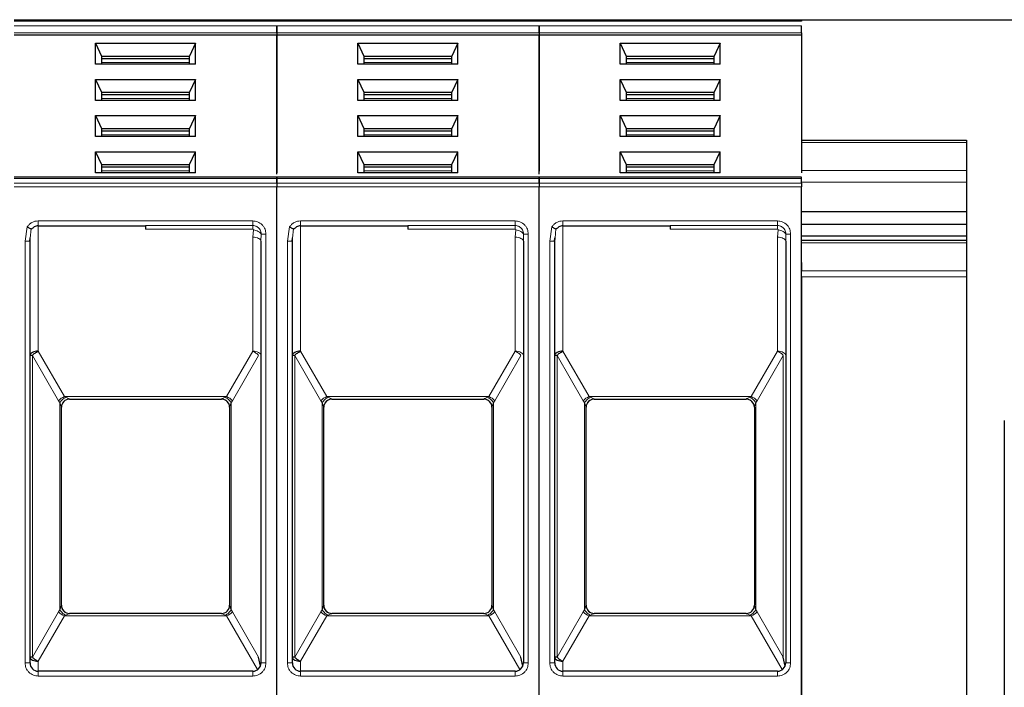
# Model space of a CAD drawing. Header units: millimetres. Extents: x 5 to 418, y 2 to 292.
# Tile 21 of 51: x 103 to 123, y 256 to 270. Entities that reach past the tile are written whole.
import ezdxf

# ---------------------------------------------------------------- set-up
doc = ezdxf.new("R2010")
doc.units = ezdxf.units.MM
doc.layers.add('SLD-0', color=7, linetype='Continuous')
doc.styles.add('SLDTEXTSTYLE0', font='TXT', dxfattribs={"width": 0.605})
doc.dimstyles.new('SLDDIMSTYLE0', dxfattribs={"dimtxt": 3.5, "dimasz": 3.302, "dimexe": 0, "dimexo": 0.0625, "dimgap": 0.875, "dimtad": 1, "dimlfac": 3, "dimrnd": 1e-09, "dimzin": 12, "dimdsep": 46, "dimtxsty": 'SLDTEXTSTYLE0', "dimsah": 1, "dimcen": 0.09, "dimadec": 0, "dimazin": 3, "dimtfac": 1, "dimtofl": 0, "dimtmove": 0, "dimatfit": 3, "dimfxl": 1, "dimfrac": 2, "dimtolj": 1, "dimtzin": 12, "dimarcsym": 0})

# ---------------------------------------------------------------- blocks, each defined once
blk = doc.blocks.new('_D_1')
at = {"layer": 'SLD-0'}
for p, q in [((119.257, 269.84), (167.434, 269.84)), ((166.434, 269.84), (166.434, 177.607)), ((151.857, 177.607), (167.434, 177.607))]:
    blk.add_line(p, q, dxfattribs=at)
for points in [[(166.434, 269.84), (165.926, 266.538), (166.942, 266.538)], [(166.434, 177.607), (166.942, 180.909), (165.926, 180.909)]]:
    blk.add_solid(points, dxfattribs=at)
at = {"layer": 'SLD-0', "insert": (161.922, 217.708), "char_height": 3.5, "attachment_point": 1, "rotation": 90, "style": 'SLDTEXTSTYLE0'}
blk.add_mtext('276,7', dxfattribs=at)

msp = doc.modelspace()

# ---------------------------------------------------------------- linework, layer by layer
at = {"color": 7, "linetype": 'Continuous', "lineweight": 25}
for p, q in [((103.3572, 269.8402), (108.6572, 269.8402)), ((108.6572, 269.8402), (113.9572, 269.8402)), ((113.9572, 269.8402), (119.2572, 269.8402)), ((108.6572, 269.576), (108.6572, 269.5288)), ((108.6572, 269.576), (108.6572, 269.5288)), ((113.9572, 269.576), (113.9572, 269.5288)), ((113.9572, 269.576), (113.9572, 269.5288)), ((119.2572, 269.576), (119.2572, 269.5288)), ((108.6572, 269.5288), (103.3572, 269.5288)), ((104.9989, 269.3638), (107.0154, 269.3638)), ((104.9989, 268.9396), (104.9989, 269.3638)), ((104.9989, 269.3638), (105.1155, 269.1046)), ((107.0154, 269.3638), (106.8989, 269.1046)), ((107.0154, 268.9396), (107.0154, 269.3638)), ((113.9572, 269.5288), (108.6572, 269.5288)), ((108.6572, 266.7173), (108.6572, 269.5288)), ((108.6572, 269.5288), (108.6572, 266.7463)), ((110.2989, 269.3638), (112.3154, 269.3638)), ((110.2989, 268.9396), (110.2989, 269.3638)), ((110.2989, 269.3638), (110.4155, 269.1046)), ((112.3154, 269.3638), (112.1989, 269.1046)), ((112.3154, 268.9396), (112.3154, 269.3638)), ((113.9572, 269.5288), (113.9572, 266.7756)), ((119.2572, 269.5288), (113.9572, 269.5288)), ((113.9572, 266.7173), (113.9572, 269.5288)), ((115.5989, 269.3638), (117.6154, 269.3638)), ((115.5989, 268.9396), (115.5989, 269.3638)), ((115.5989, 269.3638), (115.7155, 269.1046)), ((117.6154, 269.3638), (117.4989, 269.1046)), ((117.6154, 268.9396), (117.6154, 269.3638)), ((119.2572, 269.5288), (119.2572, 266.7463)), ((107.0154, 268.9396), (104.9989, 268.9396)), ((105.1155, 269.1046), (105.1155, 268.9396)), ((105.1155, 269.1046), (106.8989, 269.1046)), ((105.1155, 269.0574), (106.8989, 269.0574)), ((106.8989, 268.9396), (106.8989, 269.1046)), ((112.3154, 268.9396), (110.2989, 268.9396)), ((110.4155, 269.1046), (110.4155, 268.9396)), ((110.4155, 269.1046), (112.1989, 269.1046)), ((110.4155, 269.0574), (112.1989, 269.0574)), ((112.1989, 268.9396), (112.1989, 269.1046)), ((117.6154, 268.9396), (115.5989, 268.9396)), ((115.7155, 269.1046), (115.7155, 268.9396)), ((115.7155, 269.1046), (117.4989, 269.1046)), ((115.7155, 269.0574), (117.4989, 269.0574)), ((117.4989, 268.9396), (117.4989, 269.1046)), ((104.9989, 268.6331), (107.0154, 268.6331)), ((104.9989, 268.209), (104.9989, 268.6331)), ((104.9989, 268.6331), (105.1155, 268.3739)), ((107.0154, 268.6331), (106.8989, 268.3739)), ((107.0154, 268.209), (107.0154, 268.6331)), ((110.2989, 268.6331), (112.3154, 268.6331)), ((110.2989, 268.209), (110.2989, 268.6331)), ((110.2989, 268.6331), (110.4155, 268.3739)), ((112.3154, 268.6331), (112.1989, 268.3739)), ((112.3154, 268.209), (112.3154, 268.6331)), ((115.5989, 268.6331), (117.6154, 268.6331)), ((115.5989, 268.209), (115.5989, 268.6331)), ((115.5989, 268.6331), (115.7155, 268.3739)), ((117.6154, 268.6331), (117.4989, 268.3739)), ((117.6154, 268.209), (117.6154, 268.6331)), ((105.1155, 268.3739), (105.1155, 268.209)), ((105.1155, 268.3739), (106.8989, 268.3739)), ((106.8989, 268.209), (106.8989, 268.3739)), ((110.4155, 268.3739), (110.4155, 268.209)), ((110.4155, 268.3739), (112.1989, 268.3739)), ((112.1989, 268.209), (112.1989, 268.3739)), ((115.7155, 268.3739), (115.7155, 268.209)), ((115.7155, 268.3739), (117.4989, 268.3739)), ((117.4989, 268.209), (117.4989, 268.3739)), ((107.0154, 268.209), (104.9989, 268.209)), ((105.1155, 268.3267), (106.8989, 268.3267)), ((112.3154, 268.209), (110.2989, 268.209)), ((110.4155, 268.3267), (112.1989, 268.3267)), ((117.6154, 268.209), (115.5989, 268.209)), ((115.7155, 268.3267), (117.4989, 268.3267)), ((104.9989, 267.9024), (107.0154, 267.9024)), ((104.9989, 267.4783), (104.9989, 267.9024)), ((104.9989, 267.9024), (105.1155, 267.6432)), ((107.0154, 267.9024), (106.8989, 267.6432)), ((107.0154, 267.4783), (107.0154, 267.9024)), ((110.2989, 267.9024), (112.3154, 267.9024)), ((110.2989, 267.4783), (110.2989, 267.9024)), ((110.2989, 267.9024), (110.4155, 267.6432)), ((112.3154, 267.9024), (112.1989, 267.6432)), ((112.3154, 267.4783), (112.3154, 267.9024)), ((115.5989, 267.9024), (117.6154, 267.9024)), ((115.5989, 267.4783), (115.5989, 267.9024)), ((115.5989, 267.9024), (115.7155, 267.6432)), ((117.6154, 267.9024), (117.4989, 267.6432)), ((117.6154, 267.4783), (117.6154, 267.9024)), ((105.1155, 267.6432), (105.1155, 267.4783)), ((105.1155, 267.6432), (106.8989, 267.6432)), ((105.1155, 267.5961), (106.8989, 267.5961)), ((106.8989, 267.4783), (106.8989, 267.6432)), ((110.4155, 267.6432), (110.4155, 267.4783)), ((110.4155, 267.6432), (112.1989, 267.6432)), ((110.4155, 267.5961), (112.1989, 267.5961)), ((112.1989, 267.4783), (112.1989, 267.6432)), ((115.7155, 267.6432), (115.7155, 267.4783)), ((115.7155, 267.6432), (117.4989, 267.6432)), ((115.7155, 267.5961), (117.4989, 267.5961)), ((117.4989, 267.4783), (117.4989, 267.6432)), ((107.0154, 267.4783), (104.9989, 267.4783)), ((112.3154, 267.4783), (110.2989, 267.4783)), ((117.6154, 267.4783), (115.5989, 267.4783)), ((119.2572, 267.4069), (122.5905, 267.4069)), ((122.5905, 267.4069), (122.5905, 267.358)), ((122.5905, 267.358), (122.5905, 266.7914)), ((104.9989, 267.1717), (107.0154, 267.1717)), ((104.9989, 266.7476), (104.9989, 267.1717)), ((104.9989, 267.1717), (105.1155, 266.9125)), ((106.8989, 266.9125), (107.0154, 267.1717)), ((107.0154, 266.7476), (107.0154, 267.1717)), ((110.2989, 267.1717), (112.3154, 267.1717)), ((110.2989, 266.7476), (110.2989, 267.1717)), ((110.2989, 267.1717), (110.4155, 266.9125)), ((112.1989, 266.9125), (112.3154, 267.1717)), ((112.3154, 266.7476), (112.3154, 267.1717)), ((115.5989, 267.1717), (117.6154, 267.1717)), ((115.5989, 266.7476), (115.5989, 267.1717)), ((115.5989, 267.1717), (115.7155, 266.9125)), ((117.4989, 266.9125), (117.6154, 267.1717)), ((117.6154, 266.7476), (117.6154, 267.1717)), ((107.0154, 266.7476), (104.9989, 266.7476)), ((105.1155, 266.9125), (105.1155, 266.7476)), ((105.1155, 266.9125), (106.8989, 266.9125)), ((105.1155, 266.8654), (106.8989, 266.8654)), ((106.8989, 266.7476), (106.8989, 266.9125)), ((112.3154, 266.7476), (110.2989, 266.7476)), ((110.4155, 266.9125), (110.4155, 266.7476)), ((110.4155, 266.9125), (112.1989, 266.9125)), ((110.4155, 266.8654), (112.1989, 266.8654)), ((112.1989, 266.7476), (112.1989, 266.9125)), ((117.6154, 266.7476), (115.5989, 266.7476)), ((115.7155, 266.9125), (115.7155, 266.7476)), ((115.7155, 266.9125), (117.4989, 266.9125)), ((115.7155, 266.8654), (117.4989, 266.8654)), ((117.4989, 266.7476), (117.4989, 266.9125)), ((122.5905, 266.7914), (122.5905, 266.5557)), ((108.6572, 266.659), (103.3572, 266.659)), ((113.9572, 266.659), (108.6572, 266.659)), ((108.6572, 266.6297), (108.6572, 266.5362)), ((108.6572, 266.5362), (108.6572, 266.6297)), ((119.2572, 266.659), (113.9572, 266.659)), ((113.9572, 266.5362), (113.9572, 266.6297)), ((113.9572, 266.6297), (113.9572, 266.5362)), ((119.2572, 266.5362), (119.2572, 266.6297)), ((122.5905, 266.5557), (122.5905, 265.9664)), ((108.6572, 253.394), (108.6572, 266.4654)), ((108.6572, 253.394), (108.6572, 266.4654)), ((113.9572, 253.394), (113.9572, 266.4654)), ((113.9572, 253.394), (113.9572, 266.4654)), ((119.2572, 253.394), (119.2572, 266.4654)), ((119.2572, 265.9664), (122.5905, 265.9664)), ((122.5905, 265.9664), (122.5905, 265.7072)), ((103.8405, 265.6735), (106.0072, 265.6735)), ((109.1405, 265.6735), (111.3072, 265.6735)), ((114.4405, 265.6735), (116.6072, 265.6735)), ((119.2572, 265.7072), (122.5905, 265.7072)), ((122.5905, 265.7072), (122.5905, 265.4715)), ((103.6722, 265.3604), (103.6754, 265.4285)), ((103.6739, 265.3619), (103.6802, 265.428)), ((103.6739, 256.8402), (103.6739, 265.3619)), ((108.3288, 265.3927), (108.3381, 265.3927)), ((108.3405, 265.362), (108.3405, 256.8402)), ((108.9722, 265.3604), (108.9754, 265.4285)), ((108.9739, 265.3619), (108.9802, 265.428)), ((108.9739, 256.8402), (108.9739, 265.3619)), ((113.6288, 265.3927), (113.6381, 265.3927)), ((113.6405, 265.362), (113.6405, 256.8402)), ((114.2722, 265.3604), (114.2754, 265.4285)), ((114.2739, 265.3619), (114.2802, 265.428)), ((114.2739, 256.8402), (114.2739, 265.3619)), ((118.9288, 265.3927), (118.9381, 265.3927)), ((118.9405, 265.362), (118.9405, 256.8402)), ((119.2572, 265.4715), (122.5905, 265.4715)), ((122.5905, 265.3788), (119.2572, 265.3788)), ((122.5905, 265.4715), (122.5905, 265.3788)), ((122.5905, 265.3788), (122.5905, 265.33)), ((122.5905, 265.33), (122.5905, 264.7634)), ((119.2572, 264.9312), (119.2572, 264.7634)), ((119.2572, 264.6455), (119.2572, 264.7634)), ((122.5905, 264.7634), (122.5905, 264.6455)), ((119.2572, 264.6455), (119.2572, 253.6049)), ((122.5905, 264.6455), (122.5905, 253.6049)), ((104.4739, 262.1735), (107.5405, 262.1735)), ((109.7739, 262.1735), (112.8405, 262.1735)), ((115.0739, 262.1735), (118.1405, 262.1735)), ((104.3072, 258.0064), (104.3072, 262.0074)), ((104.3072, 262.0074), (104.3072, 262.0069)), ((107.7072, 262.0074), (107.7072, 258.0064)), ((107.7072, 262.0074), (107.7072, 262.0069)), ((109.6072, 258.0064), (109.6072, 262.0074)), ((109.6072, 262.0074), (109.6072, 262.0069)), ((113.0072, 262.0074), (113.0072, 258.0064)), ((113.0072, 262.0074), (113.0072, 262.0069)), ((114.9072, 258.0064), (114.9072, 262.0074)), ((114.9072, 262.0074), (114.9072, 262.0069)), ((118.3072, 262.0074), (118.3072, 258.0064)), ((118.3072, 262.0074), (118.3072, 262.0069)), ((123.3572, 261.7402), (123.3572, 238.4069)), ((104.3072, 258.0064), (104.3072, 258.0069)), ((107.7072, 258.0069), (107.7072, 258.0064)), ((109.6072, 258.0064), (109.6072, 258.0069)), ((113.0072, 258.0069), (113.0072, 258.0064)), ((114.9072, 258.0064), (114.9072, 258.0069)), ((118.3072, 258.0069), (118.3072, 258.0064)), ((107.5405, 257.8402), (104.4739, 257.8402)), ((112.8405, 257.8402), (109.7739, 257.8402)), ((118.1405, 257.8402), (115.0739, 257.8402)), ((108.328, 256.7768), (108.2917, 256.957)), ((113.628, 256.7768), (113.5917, 256.957)), ((118.928, 256.7768), (118.8917, 256.957)), ((108.1739, 256.6735), (103.8405, 256.6735)), ((113.4739, 256.6735), (109.1405, 256.6735)), ((118.7739, 256.6735), (114.4405, 256.6735))]:
    msp.add_line(p, q, dxfattribs=at)
at = {"color": 7, "linetype": 'Continuous', "lineweight": 18}
for p, q in [((103.3572, 269.8109), (108.6572, 269.8109)), ((108.6572, 269.8109), (113.9572, 269.8109)), ((113.9572, 269.8109), (119.2572, 269.8109)), ((103.3572, 269.7174), (108.6572, 269.7174)), ((108.6572, 269.576), (103.3572, 269.576)), ((108.6572, 269.7174), (113.9572, 269.7174)), ((113.9572, 269.576), (108.6572, 269.576)), ((113.9572, 269.7174), (119.2572, 269.7174)), ((119.2572, 269.576), (113.9572, 269.576)), ((105.1155, 268.9749), (106.8989, 268.9749)), ((110.4155, 268.9749), (112.1989, 268.9749)), ((115.7155, 268.9749), (117.4989, 268.9749)), ((105.1155, 268.2442), (106.8989, 268.2442)), ((110.4155, 268.2442), (112.1989, 268.2442)), ((115.7155, 268.2442), (117.4989, 268.2442)), ((105.1155, 267.5136), (106.8989, 267.5136)), ((110.4155, 267.5136), (112.1989, 267.5136)), ((115.7155, 267.5136), (117.4989, 267.5136)), ((122.5905, 267.358), (119.2572, 267.358)), ((105.1155, 266.7829), (106.8989, 266.7829)), ((110.4155, 266.7829), (112.1989, 266.7829)), ((115.7155, 266.7829), (117.4989, 266.7829)), ((119.2572, 266.7914), (122.5905, 266.7914)), ((103.3572, 266.6297), (108.6572, 266.6297)), ((108.6572, 266.6297), (113.9572, 266.6297)), ((113.9572, 266.6297), (119.2572, 266.6297)), ((122.5905, 266.5557), (119.2572, 266.5557)), ((108.6572, 266.5362), (103.3572, 266.5362)), ((108.6572, 266.4654), (103.3572, 266.4654)), ((113.9572, 266.5362), (108.6572, 266.5362)), ((113.9572, 266.4654), (108.6572, 266.4654)), ((119.2572, 266.5362), (113.9572, 266.5362)), ((119.2572, 266.4654), (113.9572, 266.4654)), ((103.8405, 265.7735), (106.0072, 265.7735)), ((103.8405, 265.7735), (103.8405, 265.6735)), ((106.0072, 265.7735), (108.1739, 265.7735)), ((109.1405, 265.7735), (111.3072, 265.7735)), ((109.1405, 265.7735), (109.1405, 265.6735)), ((111.3072, 265.7735), (113.4739, 265.7735)), ((114.4405, 265.7735), (116.6072, 265.7735)), ((114.4405, 265.7735), (114.4405, 265.6735)), ((116.6072, 265.7735), (118.7739, 265.7735)), ((103.5739, 265.362), (103.6168, 265.652)), ((103.6802, 265.428), (103.6979, 265.6121)), ((103.8405, 265.6735), (103.8405, 263.1401)), ((106.0072, 265.6799), (108.1739, 265.6799)), ((108.1739, 265.6071), (106.0072, 265.6071)), ((108.1873, 265.5902), (108.1739, 265.4454)), ((108.8739, 265.362), (108.9168, 265.652)), ((108.9802, 265.428), (108.9979, 265.6121)), ((109.1405, 265.6735), (109.1405, 263.1401)), ((111.3072, 265.6799), (113.4739, 265.6799)), ((113.4739, 265.6071), (111.3072, 265.6071)), ((113.4873, 265.5902), (113.4739, 265.4454)), ((114.1739, 265.362), (114.2168, 265.652)), ((114.2802, 265.428), (114.2979, 265.6121)), ((114.4405, 265.6735), (114.4405, 263.1401)), ((116.6072, 265.6799), (118.7739, 265.6799)), ((118.7739, 265.6071), (116.6072, 265.6071)), ((118.7873, 265.5902), (118.7739, 265.4454)), ((103.5739, 256.8402), (103.5739, 265.362)), ((108.1739, 263.1401), (108.1739, 265.4454)), ((108.3456, 265.5069), (108.3405, 265.362)), ((108.4405, 265.5069), (108.3456, 265.5069)), ((108.4405, 265.5069), (108.4405, 256.8402)), ((108.8739, 256.8402), (108.8739, 265.362)), ((113.4739, 263.1401), (113.4739, 265.4454)), ((113.6456, 265.5069), (113.6405, 265.362)), ((113.7405, 265.5069), (113.6456, 265.5069)), ((113.7405, 265.5069), (113.7405, 256.8402)), ((114.1739, 256.8402), (114.1739, 265.362)), ((118.7739, 263.1401), (118.7739, 265.4454)), ((118.9456, 265.5069), (118.9405, 265.362)), ((119.0405, 265.5069), (118.9456, 265.5069)), ((119.0405, 265.5069), (119.0405, 256.8402)), ((122.5905, 265.33), (119.2572, 265.33)), ((119.2572, 264.7634), (122.5905, 264.7634)), ((122.5905, 264.6455), (119.2572, 264.6455)), ((103.7227, 263.0567), (103.7227, 256.957)), ((104.2518, 262.1402), (103.7227, 263.0567)), ((103.8405, 263.1401), (104.3697, 262.2235)), ((108.1739, 263.1401), (107.6447, 262.2235)), ((107.7625, 262.1402), (108.2917, 263.0567)), ((109.0227, 263.0567), (109.0227, 256.957)), ((109.5518, 262.1402), (109.0227, 263.0567)), ((109.1405, 263.1401), (109.6697, 262.2235)), ((113.4739, 263.1401), (112.9447, 262.2235)), ((113.0625, 262.1402), (113.5917, 263.0567)), ((114.3227, 263.0567), (114.3227, 256.957)), ((114.8518, 262.1402), (114.3227, 263.0567)), ((114.4405, 263.1401), (114.9697, 262.2235)), ((118.7739, 263.1401), (118.2447, 262.2235)), ((118.3625, 262.1402), (118.8917, 263.0567)), ((118.8917, 256.957), (118.8917, 263.0567)), ((104.3697, 262.2235), (107.6447, 262.2235)), ((104.3697, 262.2235), (104.3958, 262.2095)), ((104.4739, 262.1737), (104.4739, 262.1735)), ((107.5405, 262.1735), (107.5405, 262.1737)), ((107.6186, 262.2095), (107.6447, 262.2235)), ((109.6697, 262.2235), (112.9447, 262.2235)), ((109.6697, 262.2235), (109.6958, 262.2095)), ((109.7739, 262.1737), (109.7739, 262.1735)), ((112.8405, 262.1735), (112.8405, 262.1737)), ((112.9186, 262.2095), (112.9447, 262.2235)), ((114.9697, 262.2235), (118.2447, 262.2235)), ((114.9697, 262.2235), (114.9958, 262.2095)), ((115.0739, 262.1737), (115.0739, 262.1735)), ((118.1405, 262.1735), (118.1405, 262.1737)), ((118.2186, 262.2095), (118.2447, 262.2235)), ((104.2518, 262.1402), (104.2779, 262.1028)), ((104.2779, 262.1028), (104.2779, 257.9109)), ((107.7365, 262.1028), (107.7625, 262.1402)), ((107.7365, 257.9109), (107.7365, 262.1028)), ((109.5518, 262.1402), (109.5779, 262.1028)), ((109.5779, 262.1028), (109.5779, 257.9109)), ((113.0365, 262.1028), (113.0625, 262.1402)), ((113.0365, 257.9109), (113.0365, 262.1028)), ((114.8518, 262.1402), (114.8779, 262.1028)), ((114.8779, 262.1028), (114.8779, 257.9109)), ((118.3365, 262.1028), (118.3625, 262.1402)), ((118.3365, 257.9109), (118.3365, 262.1028)), ((104.2518, 257.8735), (103.7227, 256.957)), ((104.2779, 257.9109), (104.2518, 257.8735)), ((104.3958, 257.8042), (104.3697, 257.7902)), ((104.4739, 257.8402), (104.4739, 257.84)), ((107.5405, 257.84), (107.5405, 257.8402)), ((107.6447, 257.7902), (107.6186, 257.8042)), ((107.7625, 257.8735), (107.7365, 257.9109)), ((107.7625, 257.8735), (108.2917, 256.957)), ((109.5518, 257.8735), (109.0227, 256.957)), ((109.5779, 257.9109), (109.5518, 257.8735)), ((109.6958, 257.8042), (109.6697, 257.7902)), ((109.7739, 257.8402), (109.7739, 257.84)), ((112.8405, 257.84), (112.8405, 257.8402)), ((112.9447, 257.7902), (112.9186, 257.8042)), ((113.0625, 257.8735), (113.0365, 257.9109)), ((113.0625, 257.8735), (113.5917, 256.957)), ((114.8518, 257.8735), (114.3227, 256.957)), ((114.8779, 257.9109), (114.8518, 257.8735)), ((114.9958, 257.8042), (114.9697, 257.7902)), ((115.0739, 257.8402), (115.0739, 257.84)), ((118.1405, 257.84), (118.1405, 257.8402)), ((118.2447, 257.7902), (118.2186, 257.8042)), ((118.3625, 257.8735), (118.3365, 257.9109)), ((118.3625, 257.8735), (118.8917, 256.957)), ((104.3697, 257.7902), (103.8405, 256.8737)), ((107.6447, 257.7902), (104.3697, 257.7902)), ((107.6447, 257.7902), (108.2713, 256.705)), ((109.6697, 257.7902), (109.1405, 256.8737)), ((112.9447, 257.7902), (109.6697, 257.7902)), ((112.9447, 257.7902), (113.5713, 256.705)), ((114.9697, 257.7902), (114.4405, 256.8737)), ((118.2447, 257.7902), (114.9697, 257.7902)), ((118.2447, 257.7902), (118.8713, 256.705)), ((103.5739, 256.8402), (103.6739, 256.8402)), ((103.8405, 256.8737), (103.8405, 256.6735)), ((108.4405, 256.8402), (108.3405, 256.8402)), ((108.8739, 256.8402), (108.9739, 256.8402)), ((109.1405, 256.8737), (109.1405, 256.6735)), ((113.7405, 256.8402), (113.6405, 256.8402)), ((114.1739, 256.8402), (114.2739, 256.8402)), ((114.4405, 256.8737), (114.4405, 256.6735)), ((119.0405, 256.8402), (118.9405, 256.8402)), ((103.8405, 256.5735), (103.8405, 256.6735)), ((108.1739, 256.5735), (108.1739, 256.6735)), ((109.1405, 256.5735), (109.1405, 256.6735)), ((113.4739, 256.5735), (113.4739, 256.6735)), ((114.4405, 256.5735), (114.4405, 256.6735)), ((118.7739, 256.5735), (118.7739, 256.6735)), ((106.0072, 256.5735), (103.8405, 256.5735)), ((108.1739, 256.5735), (106.0072, 256.5735)), ((111.3072, 256.5735), (109.1405, 256.5735)), ((113.4739, 256.5735), (111.3072, 256.5735)), ((116.6072, 256.5735), (114.4405, 256.5735)), ((118.7739, 256.5735), (116.6072, 256.5735))]:
    msp.add_line(p, q, dxfattribs=at)
at = {"color": 7, "linetype": 'Continuous', "lineweight": 18, "flags": 128}
for points in [[(108.1739, 265.7735), (108.1739, 265.7584), (108.1739, 265.7437), (108.1739, 265.7296), (108.1739, 265.7165), (108.1739, 265.7048), (108.1739, 265.6946), (108.1739, 265.6862), (108.1739, 265.6799)], [(113.4739, 265.7735), (113.4739, 265.7584), (113.4739, 265.7437), (113.4739, 265.7296), (113.4739, 265.7165), (113.4739, 265.7048), (113.4739, 265.6946), (113.4739, 265.6862), (113.4739, 265.6799)], [(118.7739, 265.7735), (118.7739, 265.7584), (118.7739, 265.7437), (118.7739, 265.7296), (118.7739, 265.7165), (118.7739, 265.7048), (118.7739, 265.6946), (118.7739, 265.6862), (118.7739, 265.6799)], [(108.1739, 265.4454), (108.2064, 265.4438), (108.2376, 265.439), (108.2665, 265.4313), (108.2917, 265.421), (108.3124, 265.4083), (108.3278, 265.3939), (108.3373, 265.3783), (108.3405, 265.362)], [(113.4739, 265.4454), (113.5064, 265.4438), (113.5376, 265.439), (113.5665, 265.4313), (113.5917, 265.421), (113.6124, 265.4083), (113.6278, 265.3939), (113.6373, 265.3783), (113.6405, 265.362)], [(118.7739, 265.4454), (118.8064, 265.4438), (118.8376, 265.439), (118.8665, 265.4313), (118.8917, 265.421), (118.9124, 265.4083), (118.9278, 265.3939), (118.9373, 265.3783), (118.9405, 265.362)]]:
    msp.add_lwpolyline(points, dxfattribs=at)
at = {"color": 7, "linetype": 'Continuous', "lineweight": 25}
for centre, start, end in [((103.8405, 265.5069), 90, 119.65966), ((109.1405, 265.5069), 90, 119.65966), ((114.4405, 265.5069), 90, 119.65966), ((104.4739, 262.0069), 90, 180), ((107.5405, 262.0069), 360, 90), ((109.7739, 262.0069), 90, 180), ((112.8405, 262.0069), 360, 90), ((115.0739, 262.0069), 90, 180), ((118.1405, 262.0069), 360, 90), ((104.4739, 258.0069), 180, 270), ((107.5405, 258.0069), 270, 0), ((109.7739, 258.0069), 180, 270), ((112.8405, 258.0069), 270, 0), ((115.0739, 258.0069), 180, 270), ((118.1405, 258.0069), 270, 0), ((103.8405, 256.8402), 180, 270), ((108.1739, 256.8402), 270, 0), ((109.1405, 256.8402), 180, 270), ((113.4739, 256.8402), 270, 0), ((114.4405, 256.8402), 180, 270), ((118.7739, 256.8402), 270, 0)]:
    msp.add_arc(centre, 0.1667, start, end, dxfattribs=at)
at = {"color": 7, "linetype": 'Continuous', "lineweight": 18}
for centre, radius, start, end in [((104.5012, 261.9126), 0.3376, 112.92238, 137.6064), ((104.4737, 262.0072), 0.1665, 89.94634, 179.94624), ((107.5132, 261.9126), 0.3376, 42.3936, 67.07762), ((109.8012, 261.9126), 0.3376, 112.92238, 137.6064), ((109.7737, 262.0072), 0.1665, 89.94634, 179.94624), ((112.8132, 261.9126), 0.3376, 42.3936, 67.07762), ((115.1012, 261.9126), 0.3376, 112.92238, 137.6064), ((115.0737, 262.0072), 0.1665, 89.94634, 179.94624), ((118.1132, 261.9126), 0.3376, 42.3936, 67.07762), ((107.5407, 258.0065), 0.1665, 269.94634, 359.94624), ((112.8407, 258.0065), 0.1665, 269.94634, 359.94624), ((118.1407, 258.0065), 0.1665, 269.94634, 359.94624), ((104.5012, 258.1012), 0.3376, 222.39323, 247.07766), ((107.5132, 258.1012), 0.3376, 292.92238, 317.6064), ((109.8012, 258.1012), 0.3376, 222.39323, 247.07766), ((112.8132, 258.1012), 0.3376, 292.92238, 317.6064), ((115.1012, 258.1012), 0.3376, 222.39323, 247.07766), ((118.1132, 258.1012), 0.3376, 292.92238, 317.6064)]:
    msp.add_arc(centre, radius, start, end, dxfattribs=at)
at = {"color": 7, "linetype": 'Continuous', "lineweight": 25}
for points in [[(108.6572, 269.8402), (108.6572, 269.8398), (108.6572, 269.8391), (108.6572, 269.8331), (108.6572, 269.824), (108.6572, 269.8153), (108.6572, 269.8109)], [(108.6572, 269.8402), (108.6572, 269.8398), (108.6572, 269.8391), (108.6572, 269.8331), (108.6572, 269.824), (108.6572, 269.8153), (108.6572, 269.8109)], [(113.9572, 269.8402), (113.9572, 269.8398), (113.9572, 269.8391), (113.9572, 269.8331), (113.9572, 269.824), (113.9572, 269.8153), (113.9572, 269.8109)], [(113.9572, 269.8402), (113.9572, 269.8398), (113.9572, 269.8391), (113.9572, 269.8331), (113.9572, 269.824), (113.9572, 269.8153), (113.9572, 269.8109)], [(119.2572, 269.8402), (119.2572, 269.8398), (119.2572, 269.8391), (119.2572, 269.8331), (119.2572, 269.824), (119.2572, 269.8153), (119.2572, 269.8109)], [(108.6572, 269.7174), (108.6572, 269.7071), (108.6572, 269.6864), (108.6572, 269.6467), (108.6572, 269.6069), (108.6572, 269.5863), (108.6572, 269.576)], [(108.6572, 269.576), (108.6572, 269.5863), (108.6572, 269.6069), (108.6572, 269.6467), (108.6572, 269.6864), (108.6572, 269.7071), (108.6572, 269.7174)], [(113.9572, 269.576), (113.9572, 269.5863), (113.9572, 269.6069), (113.9572, 269.6467), (113.9572, 269.6864), (113.9572, 269.7071), (113.9572, 269.7174)], [(113.9572, 269.7174), (113.9572, 269.7071), (113.9572, 269.6864), (113.9572, 269.6467), (113.9572, 269.6069), (113.9572, 269.5863), (113.9572, 269.576)], [(119.2572, 269.576), (119.2572, 269.5863), (119.2572, 269.6069), (119.2572, 269.6467), (119.2572, 269.6864), (119.2572, 269.7071), (119.2572, 269.7174)], [(108.6572, 266.659), (108.6572, 266.6576), (108.6572, 266.6549), (108.6572, 266.6381), (108.6572, 266.6297)], [(108.6572, 266.6297), (108.6572, 266.6381), (108.6572, 266.6549), (108.6572, 266.6576), (108.6572, 266.659)], [(113.9572, 266.6297), (113.9572, 266.6381), (113.9572, 266.6549), (113.9572, 266.6576), (113.9572, 266.659)], [(113.9572, 266.659), (113.9572, 266.6576), (113.9572, 266.6549), (113.9572, 266.6381), (113.9572, 266.6297)], [(119.2572, 266.6297), (119.2572, 266.6381), (119.2572, 266.6549), (119.2572, 266.6576), (119.2572, 266.659)], [(108.6572, 266.5362), (108.6572, 266.5313), (108.6572, 266.5215), (108.6572, 266.5039), (108.6572, 266.4851), (108.6572, 266.472), (108.6572, 266.4654)], [(108.6572, 266.5362), (108.6572, 266.5313), (108.6572, 266.5215), (108.6572, 266.5039), (108.6572, 266.4851), (108.6572, 266.472), (108.6572, 266.4654)], [(113.9572, 266.5362), (113.9572, 266.5313), (113.9572, 266.5215), (113.9572, 266.5039), (113.9572, 266.4851), (113.9572, 266.472), (113.9572, 266.4654)], [(113.9572, 266.5362), (113.9572, 266.5313), (113.9572, 266.5215), (113.9572, 266.5039), (113.9572, 266.4851), (113.9572, 266.472), (113.9572, 266.4654)], [(119.2572, 266.5362), (119.2572, 266.5313), (119.2572, 266.5215), (119.2572, 266.5039), (119.2572, 266.4851), (119.2572, 266.472), (119.2572, 266.4654)], [(106.0072, 265.6799), (106.0072, 265.6715), (106.0072, 265.6547), (106.0072, 265.6229), (106.0072, 265.6071)], [(111.3072, 265.6799), (111.3072, 265.6715), (111.3072, 265.6547), (111.3072, 265.6229), (111.3072, 265.6071)], [(116.6072, 265.6799), (116.6072, 265.6715), (116.6072, 265.6547), (116.6072, 265.6229), (116.6072, 265.6071)], [(103.8405, 263.1401), (103.8187, 263.1388), (103.7751, 263.1363), (103.72, 263.1171), (103.6815, 263.0896), (103.6764, 263.0678), (103.6739, 263.0568)], [(103.6739, 263.0568), (103.6745, 263.0568), (103.6757, 263.0568), (103.6857, 263.0568), (103.7009, 263.0568), (103.7154, 263.0567), (103.7227, 263.0567)], [(109.1405, 263.1401), (109.1187, 263.1388), (109.0751, 263.1363), (109.02, 263.1171), (108.9815, 263.0896), (108.9764, 263.0678), (108.9739, 263.0568)], [(108.9739, 263.0568), (108.9745, 263.0568), (108.9757, 263.0568), (108.9857, 263.0568), (109.0009, 263.0568), (109.0154, 263.0567), (109.0227, 263.0567)], [(114.4405, 263.1401), (114.4187, 263.1388), (114.3751, 263.1363), (114.32, 263.1171), (114.2815, 263.0896), (114.2764, 263.0678), (114.2739, 263.0568)], [(114.2739, 263.0568), (114.2745, 263.0568), (114.2757, 263.0568), (114.2857, 263.0568), (114.3009, 263.0568), (114.3154, 263.0567), (114.3227, 263.0567)], [(103.7227, 256.957), (103.7302, 256.949), (103.7452, 256.933), (103.7744, 256.9102), (103.8065, 256.8896), (103.8292, 256.879), (103.8405, 256.8737)], [(109.0227, 256.957), (109.0302, 256.949), (109.0452, 256.933), (109.0744, 256.9102), (109.1065, 256.8896), (109.1292, 256.879), (109.1405, 256.8737)], [(114.3227, 256.957), (114.3302, 256.949), (114.3452, 256.933), (114.3744, 256.9102), (114.4065, 256.8896), (114.4292, 256.879), (114.4405, 256.8737)]]:
    msp.add_open_spline(points, degree=3, dxfattribs=at)
at = {"color": 7, "linetype": 'Continuous', "lineweight": 18}
for points, knots in [([(103.6168, 265.652), (103.6301, 265.6697), (103.6568, 265.7052), (103.712, 265.7432), (103.774, 265.769), (103.8183, 265.772), (103.8405, 265.7735)], [0, 0, 0, 0, 0.2492254, 0.4999518, 0.7492335, 1, 1, 1, 1]), ([(108.1739, 265.7735), (108.2074, 265.77), (108.2591, 265.7644), (108.3213, 265.7312), (108.3637, 265.6968), (108.3982, 265.6544), (108.4314, 265.5922), (108.4369, 265.5404), (108.4405, 265.5069)], [0, 0, 0, 0, 0.239443, 0.3695074, 0.4999998, 0.6300645, 0.760557, 1, 1, 1, 1]), ([(108.9168, 265.652), (108.9301, 265.6697), (108.9568, 265.7052), (109.012, 265.7432), (109.074, 265.769), (109.1183, 265.772), (109.1405, 265.7735)], [0, 0, 0, 0, 0.2492254, 0.4999518, 0.7492335, 1, 1, 1, 1]), ([(113.4739, 265.7735), (113.5074, 265.77), (113.5591, 265.7644), (113.6213, 265.7312), (113.6637, 265.6968), (113.6982, 265.6544), (113.7314, 265.5922), (113.7369, 265.5404), (113.7405, 265.5069)], [0, 0, 0, 0, 0.239443, 0.3695074, 0.4999998, 0.6300645, 0.760557, 1, 1, 1, 1]), ([(114.2168, 265.652), (114.2301, 265.6697), (114.2568, 265.7052), (114.312, 265.7432), (114.374, 265.769), (114.4183, 265.772), (114.4405, 265.7735)], [0, 0, 0, 0, 0.2492254, 0.4999518, 0.7492335, 1, 1, 1, 1]), ([(118.7739, 265.7735), (118.8074, 265.77), (118.8591, 265.7644), (118.9213, 265.7312), (118.9637, 265.6968), (118.9982, 265.6544), (119.0314, 265.5922), (119.0369, 265.5404), (119.0405, 265.5069)], [0, 0, 0, 0, 0.23944297, 0.36950744, 0.49999981, 0.63006447, 0.76055703, 1, 1, 1, 1]), ([(108.1739, 265.6799), (108.1883, 265.6788), (108.2226, 265.6762), (108.2656, 265.6557), (108.3001, 265.6265), (108.3241, 265.5943), (108.3421, 265.5535), (108.3444, 265.5229), (108.3456, 265.5069)], [0, 0, 0, 0, 0.1603892, 0.3803465, 0.5131189, 0.6607116, 0.8230373, 1, 1, 1, 1]), ([(108.1739, 265.6071), (108.1748, 265.607), (108.1768, 265.6067), (108.1795, 265.6057), (108.1819, 265.6041), (108.1847, 265.6013), (108.1872, 265.5966), (108.1873, 265.5924), (108.1873, 265.5902)], [0, 0, 0, 0, 0.1137136, 0.2239461, 0.3364528, 0.4566627, 0.7103769, 1, 1, 1, 1]), ([(108.1873, 265.5902), (108.2046, 265.5869), (108.2401, 265.5802), (108.2882, 265.56), (108.3266, 265.5347), (108.3393, 265.516), (108.3456, 265.5069)], [0, 0, 0, 0, 0.2433247, 0.5000001, 0.7566754, 1, 1, 1, 1]), ([(113.4739, 265.6799), (113.4883, 265.6788), (113.5226, 265.6762), (113.5656, 265.6557), (113.6001, 265.6265), (113.6241, 265.5943), (113.6421, 265.5535), (113.6444, 265.5229), (113.6456, 265.5069)], [0, 0, 0, 0, 0.1603892, 0.3803465, 0.5131189, 0.6607116, 0.8230373, 1, 1, 1, 1]), ([(113.4739, 265.6071), (113.4748, 265.607), (113.4768, 265.6067), (113.4795, 265.6057), (113.4819, 265.6041), (113.4847, 265.6013), (113.4872, 265.5966), (113.4873, 265.5924), (113.4873, 265.5902)], [0, 0, 0, 0, 0.1137136, 0.2239461, 0.3364528, 0.4566627, 0.7103769, 1, 1, 1, 1]), ([(113.4873, 265.5902), (113.5046, 265.5869), (113.5401, 265.5802), (113.5882, 265.56), (113.6266, 265.5347), (113.6393, 265.516), (113.6456, 265.5069)], [0, 0, 0, 0, 0.2433247, 0.5000001, 0.7566754, 1, 1, 1, 1]), ([(118.7739, 265.6799), (118.7883, 265.6788), (118.8226, 265.6762), (118.8656, 265.6557), (118.9001, 265.6265), (118.9241, 265.5943), (118.9421, 265.5535), (118.9444, 265.5229), (118.9456, 265.5069)], [0, 0, 0, 0, 0.1603892, 0.3803465, 0.5131189, 0.6607116, 0.8230373, 1, 1, 1, 1]), ([(118.7739, 265.6071), (118.7748, 265.607), (118.7768, 265.6067), (118.7795, 265.6057), (118.7819, 265.6041), (118.7847, 265.6013), (118.7872, 265.5966), (118.7873, 265.5924), (118.7873, 265.5902)], [0, 0, 0, 0, 0.1137136, 0.2239461, 0.3364528, 0.4566627, 0.7103769, 1, 1, 1, 1]), ([(118.7873, 265.5902), (118.8046, 265.5869), (118.8401, 265.5802), (118.8882, 265.56), (118.9266, 265.5347), (118.9393, 265.516), (118.9456, 265.5069)], [0, 0, 0, 0, 0.2433247, 0.5000001, 0.7566754, 1, 1, 1, 1]), ([(104.2779, 262.1028), (104.2848, 262.1132), (104.2989, 262.1343), (104.328, 262.1641), (104.3609, 262.1905), (104.3843, 262.2033), (104.3958, 262.2095)], [0, 0, 0, 0, 0.2460807, 0.5, 0.7539193, 1, 1, 1, 1]), ([(104.3958, 262.2095), (104.4163, 262.2005), (104.4442, 262.1883), (104.4671, 262.1778), (104.473, 262.1746), (104.4736, 262.174), (104.4739, 262.1737)], [0, 0, 0, 0, 0.6068166, 0.8244318, 0.9155486, 1, 1, 1, 1]), ([(107.5405, 262.1737), (107.5408, 262.1741), (107.5415, 262.1748), (107.5488, 262.1785), (107.5729, 262.1894), (107.5999, 262.2013), (107.6186, 262.2095)], [0, 0, 0, 0, 0.0932613, 0.1950297, 0.4436103, 1, 1, 1, 1]), ([(107.7365, 262.1028), (107.7291, 262.1138), (107.7145, 262.1357), (107.6844, 262.1659), (107.6519, 262.1915), (107.6295, 262.2036), (107.6186, 262.2095)], [0, 0, 0, 0, 0.2601416, 0.5186855, 0.7674541, 1, 1, 1, 1]), ([(109.5779, 262.1028), (109.5848, 262.1132), (109.5989, 262.1343), (109.628, 262.1641), (109.6609, 262.1905), (109.6843, 262.2033), (109.6958, 262.2095)], [0, 0, 0, 0, 0.2460807, 0.5, 0.7539193, 1, 1, 1, 1]), ([(109.6958, 262.2095), (109.7163, 262.2005), (109.7442, 262.1883), (109.7671, 262.1778), (109.773, 262.1746), (109.7736, 262.174), (109.7739, 262.1737)], [0, 0, 0, 0, 0.6068166, 0.8244318, 0.9155486, 1, 1, 1, 1]), ([(112.8405, 262.1737), (112.8408, 262.1741), (112.8415, 262.1748), (112.8488, 262.1785), (112.8729, 262.1894), (112.8999, 262.2013), (112.9186, 262.2095)], [0, 0, 0, 0, 0.09326127, 0.19502968, 0.44361031, 1, 1, 1, 1]), ([(113.0365, 262.1028), (113.0291, 262.1138), (113.0145, 262.1357), (112.9844, 262.1659), (112.9519, 262.1915), (112.9295, 262.2036), (112.9186, 262.2095)], [0, 0, 0, 0, 0.2601416, 0.5186855, 0.7674541, 1, 1, 1, 1]), ([(114.8779, 262.1028), (114.8848, 262.1132), (114.8989, 262.1343), (114.928, 262.1641), (114.9609, 262.1905), (114.9843, 262.2033), (114.9958, 262.2095)], [0, 0, 0, 0, 0.2460807, 0.5, 0.7539193, 1, 1, 1, 1]), ([(114.9958, 262.2095), (115.0163, 262.2005), (115.0442, 262.1883), (115.0671, 262.1778), (115.073, 262.1746), (115.0736, 262.174), (115.0739, 262.1737)], [0, 0, 0, 0, 0.60681659, 0.82443184, 0.91554864, 1, 1, 1, 1]), ([(118.1405, 262.1737), (118.1408, 262.1741), (118.1415, 262.1748), (118.1488, 262.1785), (118.1729, 262.1894), (118.1999, 262.2013), (118.2186, 262.2095)], [0, 0, 0, 0, 0.0932613, 0.1950297, 0.4436103, 1, 1, 1, 1]), ([(118.3365, 262.1028), (118.3291, 262.1138), (118.3145, 262.1357), (118.2844, 262.1659), (118.2519, 262.1915), (118.2295, 262.2036), (118.2186, 262.2095)], [0, 0, 0, 0, 0.2601416, 0.5186855, 0.7674541, 1, 1, 1, 1]), ([(104.3072, 262.0074), (104.3071, 262.0082), (104.3069, 262.0099), (104.3046, 262.0183), (104.2959, 262.0465), (104.2856, 262.0788), (104.2779, 262.1028)], [0, 0, 0, 0, 0.0804047, 0.1687507, 0.3816896, 1, 1, 1, 1]), ([(107.7365, 262.1028), (107.7288, 262.0788), (107.7185, 262.0465), (107.7097, 262.0183), (107.7075, 262.0099), (107.7073, 262.0082), (107.7072, 262.0074)], [0, 0, 0, 0, 0.6183097, 0.8312477, 0.919594, 1, 1, 1, 1]), ([(109.6072, 262.0074), (109.6071, 262.0082), (109.6069, 262.0099), (109.6046, 262.0183), (109.5959, 262.0465), (109.5856, 262.0788), (109.5779, 262.1028)], [0, 0, 0, 0, 0.0804047, 0.1687507, 0.3816896, 1, 1, 1, 1]), ([(113.0365, 262.1028), (113.0288, 262.0788), (113.0185, 262.0465), (113.0097, 262.0183), (113.0075, 262.0099), (113.0073, 262.0082), (113.0072, 262.0074)], [0, 0, 0, 0, 0.6183097, 0.8312477, 0.919594, 1, 1, 1, 1]), ([(114.9072, 262.0074), (114.9071, 262.0082), (114.9069, 262.0099), (114.9046, 262.0183), (114.8959, 262.0465), (114.8856, 262.0788), (114.8779, 262.1028)], [0, 0, 0, 0, 0.08040467, 0.16875069, 0.38168961, 1, 1, 1, 1]), ([(118.3365, 262.1028), (118.3288, 262.0788), (118.3185, 262.0465), (118.3097, 262.0183), (118.3075, 262.0099), (118.3073, 262.0082), (118.3072, 262.0074)], [0, 0, 0, 0, 0.6183097, 0.8312477, 0.919594, 1, 1, 1, 1]), ([(104.2779, 257.9109), (104.2856, 257.9349), (104.2959, 257.9673), (104.3046, 257.9954), (104.3069, 258.0038), (104.3071, 258.0055), (104.3072, 258.0064)], [0, 0, 0, 0, 0.6183097, 0.8312477, 0.919594, 1, 1, 1, 1]), ([(107.7072, 258.0064), (107.7073, 258.0055), (107.7075, 258.0038), (107.7097, 257.9954), (107.7185, 257.9673), (107.7288, 257.9349), (107.7365, 257.9109)], [0, 0, 0, 0, 0.0804047, 0.1687507, 0.3816896, 1, 1, 1, 1]), ([(109.5779, 257.9109), (109.5856, 257.9349), (109.5959, 257.9673), (109.6046, 257.9954), (109.6069, 258.0038), (109.6071, 258.0055), (109.6072, 258.0064)], [0, 0, 0, 0, 0.6183097, 0.8312477, 0.919594, 1, 1, 1, 1]), ([(113.0072, 258.0064), (113.0073, 258.0055), (113.0075, 258.0038), (113.0097, 257.9954), (113.0185, 257.9673), (113.0288, 257.9349), (113.0365, 257.9109)], [0, 0, 0, 0, 0.0804047, 0.1687507, 0.3816896, 1, 1, 1, 1]), ([(114.8779, 257.9109), (114.8856, 257.9349), (114.8959, 257.9673), (114.9046, 257.9954), (114.9069, 258.0038), (114.9071, 258.0055), (114.9072, 258.0064)], [0, 0, 0, 0, 0.6183097, 0.8312477, 0.919594, 1, 1, 1, 1]), ([(118.3072, 258.0064), (118.3073, 258.0055), (118.3075, 258.0038), (118.3097, 257.9954), (118.3185, 257.9673), (118.3288, 257.9349), (118.3365, 257.9109)], [0, 0, 0, 0, 0.0804047, 0.1687507, 0.3816896, 1, 1, 1, 1]), ([(104.2779, 257.9109), (104.2853, 257.8999), (104.2999, 257.878), (104.33, 257.8479), (104.3625, 257.8223), (104.3849, 257.8101), (104.3958, 257.8042)], [0, 0, 0, 0, 0.2601416, 0.5186855, 0.7674541, 1, 1, 1, 1]), ([(104.4739, 257.84), (104.4736, 257.8397), (104.473, 257.8391), (104.4671, 257.836), (104.4442, 257.8255), (104.4163, 257.8132), (104.3958, 257.8042)], [0, 0, 0, 0, 0.0844437, 0.1755676, 0.3932383, 1, 1, 1, 1]), ([(107.6186, 257.8042), (107.5981, 257.8132), (107.5702, 257.8255), (107.5473, 257.836), (107.5413, 257.8391), (107.5408, 257.8397), (107.5405, 257.84)], [0, 0, 0, 0, 0.6068166, 0.8244318, 0.9155486, 1, 1, 1, 1]), ([(107.6186, 257.8042), (107.6295, 257.8101), (107.6519, 257.8223), (107.6844, 257.8479), (107.7145, 257.878), (107.7291, 257.8999), (107.7365, 257.9109)], [0, 0, 0, 0, 0.2325467, 0.4813155, 0.7398589, 1, 1, 1, 1]), ([(109.5779, 257.9109), (109.5853, 257.8999), (109.5999, 257.878), (109.63, 257.8479), (109.6625, 257.8223), (109.6849, 257.8101), (109.6958, 257.8042)], [0, 0, 0, 0, 0.2601416, 0.5186855, 0.7674541, 1, 1, 1, 1]), ([(109.7739, 257.84), (109.7736, 257.8397), (109.773, 257.8391), (109.7671, 257.836), (109.7442, 257.8255), (109.7163, 257.8132), (109.6958, 257.8042)], [0, 0, 0, 0, 0.0844437, 0.1755676, 0.3932383, 1, 1, 1, 1]), ([(112.9186, 257.8042), (112.8981, 257.8132), (112.8702, 257.8255), (112.8473, 257.836), (112.8413, 257.8391), (112.8408, 257.8397), (112.8405, 257.84)], [0, 0, 0, 0, 0.60681659, 0.82443183, 0.91554863, 1, 1, 1, 1]), ([(112.9186, 257.8042), (112.9295, 257.8101), (112.9519, 257.8223), (112.9844, 257.8479), (113.0145, 257.878), (113.0291, 257.8999), (113.0365, 257.9109)], [0, 0, 0, 0, 0.2325467, 0.4813155, 0.7398589, 1, 1, 1, 1]), ([(114.8779, 257.9109), (114.8853, 257.8999), (114.8999, 257.878), (114.93, 257.8479), (114.9625, 257.8223), (114.9849, 257.8101), (114.9958, 257.8042)], [0, 0, 0, 0, 0.2601416, 0.5186855, 0.7674541, 1, 1, 1, 1]), ([(115.0739, 257.84), (115.0736, 257.8397), (115.073, 257.8391), (115.0671, 257.836), (115.0442, 257.8255), (115.0163, 257.8132), (114.9958, 257.8042)], [0, 0, 0, 0, 0.0844437, 0.1755676, 0.3932383, 1, 1, 1, 1]), ([(118.2186, 257.8042), (118.1981, 257.8132), (118.1702, 257.8255), (118.1473, 257.836), (118.1413, 257.8391), (118.1408, 257.8397), (118.1405, 257.84)], [0, 0, 0, 0, 0.6068166, 0.8244318, 0.9155486, 1, 1, 1, 1]), ([(118.2186, 257.8042), (118.2295, 257.8101), (118.2519, 257.8223), (118.2844, 257.8479), (118.3145, 257.878), (118.3291, 257.8999), (118.3365, 257.9109)], [0, 0, 0, 0, 0.2325467, 0.4813155, 0.7398589, 1, 1, 1, 1]), ([(103.8405, 256.5735), (103.807, 256.5771), (103.7552, 256.5826), (103.6931, 256.6158), (103.6507, 256.6503), (103.6162, 256.6927), (103.583, 256.7549), (103.5774, 256.8067), (103.5739, 256.8402)], [0, 0, 0, 0, 0.239443, 0.3695074, 0.4999998, 0.6300645, 0.760557, 1, 1, 1, 1]), ([(108.4405, 256.8402), (108.4369, 256.8067), (108.4314, 256.7549), (108.3982, 256.6928), (108.3638, 256.6504), (108.3213, 256.6159), (108.2592, 256.5826), (108.2074, 256.5771), (108.1739, 256.5735)], [0, 0, 0, 0, 0.239443, 0.3695074, 0.4999998, 0.6300645, 0.760557, 1, 1, 1, 1]), ([(109.1405, 256.5735), (109.107, 256.5771), (109.0552, 256.5826), (108.9931, 256.6158), (108.9507, 256.6503), (108.9162, 256.6927), (108.883, 256.7549), (108.8774, 256.8067), (108.8739, 256.8402)], [0, 0, 0, 0, 0.239443, 0.3695074, 0.4999998, 0.6300645, 0.760557, 1, 1, 1, 1]), ([(113.7405, 256.8402), (113.7369, 256.8067), (113.7314, 256.7549), (113.6982, 256.6928), (113.6638, 256.6504), (113.6213, 256.6159), (113.5592, 256.5826), (113.5074, 256.5771), (113.4739, 256.5735)], [0, 0, 0, 0, 0.239443, 0.3695074, 0.4999998, 0.6300645, 0.760557, 1, 1, 1, 1]), ([(114.4405, 256.5735), (114.407, 256.5771), (114.3552, 256.5826), (114.2931, 256.6158), (114.2507, 256.6503), (114.2162, 256.6927), (114.183, 256.7549), (114.1774, 256.8067), (114.1739, 256.8402)], [0, 0, 0, 0, 0.239443, 0.3695074, 0.4999998, 0.6300645, 0.760557, 1, 1, 1, 1]), ([(119.0405, 256.8402), (119.0369, 256.8067), (119.0314, 256.7549), (118.9982, 256.6928), (118.9638, 256.6504), (118.9213, 256.6159), (118.8592, 256.5826), (118.8074, 256.5771), (118.7739, 256.5735)], [0, 0, 0, 0, 0.239443, 0.3695074, 0.4999998, 0.6300645, 0.760557, 1, 1, 1, 1])]:
    msp.add_open_spline(points, degree=3, knots=knots, dxfattribs=at)
at = {"color": 7, "linetype": 'Continuous', "lineweight": 25}
for points, knots in [([(103.6168, 265.652), (103.6248, 265.6481), (103.6415, 265.6399), (103.6662, 265.6278), (103.686, 265.618), (103.6945, 265.6138), (103.6979, 265.6121)], [0, 0, 0, 0, 0.2392567, 0.5015013, 0.8007506, 1, 1, 1, 1]), ([(103.6979, 265.6121), (103.6989, 265.6119), (103.7011, 265.6114), (103.7077, 265.6145), (103.7188, 265.6234), (103.7336, 265.6357), (103.7472, 265.6453), (103.7553, 265.6501), (103.758, 265.6517)], [0, 0, 0, 0, 0.077668, 0.1661398, 0.3954533, 0.6672433, 0.8863212, 1, 1, 1, 1]), ([(108.9168, 265.652), (108.9248, 265.6481), (108.9415, 265.6399), (108.9662, 265.6278), (108.986, 265.618), (108.9945, 265.6138), (108.9979, 265.6121)], [0, 0, 0, 0, 0.2392567, 0.5015013, 0.8007506, 1, 1, 1, 1]), ([(108.9979, 265.6121), (108.9989, 265.6119), (109.0011, 265.6114), (109.0077, 265.6145), (109.0188, 265.6234), (109.0336, 265.6357), (109.0472, 265.6453), (109.0553, 265.6501), (109.058, 265.6517)], [0, 0, 0, 0, 0.077668, 0.1661398, 0.3954533, 0.6672433, 0.8863212, 1, 1, 1, 1]), ([(114.2168, 265.652), (114.2248, 265.6481), (114.2415, 265.6399), (114.2662, 265.6278), (114.286, 265.618), (114.2945, 265.6138), (114.2979, 265.6121)], [0, 0, 0, 0, 0.2392567, 0.5015013, 0.8007506, 1, 1, 1, 1]), ([(114.2979, 265.6121), (114.2989, 265.6119), (114.3011, 265.6114), (114.3077, 265.6145), (114.3188, 265.6234), (114.3336, 265.6357), (114.3472, 265.6453), (114.3553, 265.6501), (114.358, 265.6517)], [0, 0, 0, 0, 0.077668, 0.1661398, 0.3954533, 0.6672433, 0.8863212, 1, 1, 1, 1]), ([(103.7227, 263.0567), (103.7302, 263.0648), (103.7453, 263.0808), (103.7744, 263.1035), (103.8065, 263.1241), (103.8292, 263.1348), (103.8405, 263.1401)], [0, 0, 0, 0, 0.25000131, 0.50000262, 0.75000393, 1, 1, 1, 1]), ([(109.0227, 263.0567), (109.0302, 263.0648), (109.0453, 263.0808), (109.0744, 263.1035), (109.1065, 263.1241), (109.1292, 263.1348), (109.1405, 263.1401)], [0, 0, 0, 0, 0.2500013, 0.5000026, 0.7500039, 1, 1, 1, 1]), ([(114.3227, 263.0567), (114.3302, 263.0648), (114.3453, 263.0808), (114.3744, 263.1035), (114.4065, 263.1241), (114.4292, 263.1348), (114.4405, 263.1401)], [0, 0, 0, 0, 0.2500013, 0.5000026, 0.7500039, 1, 1, 1, 1]), ([(103.6739, 256.9573), (103.6763, 256.9463), (103.6812, 256.9244), (103.7197, 256.8968), (103.7749, 256.8774), (103.8186, 256.8749), (103.8405, 256.8737)], [0, 0, 0, 0, 0.25, 0.5, 0.75, 1, 1, 1, 1]), ([(103.7227, 256.957), (103.7154, 256.957), (103.7008, 256.9571), (103.6856, 256.9572), (103.6756, 256.9572), (103.6744, 256.9573), (103.6739, 256.9573)], [0, 0, 0, 0, 0.25, 0.5, 0.75, 1, 1, 1, 1]), ([(108.9739, 256.9573), (108.9763, 256.9463), (108.9812, 256.9244), (109.0197, 256.8968), (109.0749, 256.8774), (109.1186, 256.8749), (109.1405, 256.8737)], [0, 0, 0, 0, 0.25, 0.5, 0.75, 1, 1, 1, 1]), ([(109.0227, 256.957), (109.0154, 256.957), (109.0008, 256.9571), (108.9856, 256.9572), (108.9756, 256.9572), (108.9744, 256.9573), (108.9739, 256.9573)], [0, 0, 0, 0, 0.25, 0.5, 0.75, 1, 1, 1, 1]), ([(114.2739, 256.9573), (114.2763, 256.9463), (114.2812, 256.9244), (114.3197, 256.8968), (114.3749, 256.8774), (114.4186, 256.8749), (114.4405, 256.8737)], [0, 0, 0, 0, 0.25, 0.5, 0.75, 1, 1, 1, 1]), ([(114.3227, 256.957), (114.3154, 256.957), (114.3008, 256.9571), (114.2856, 256.9572), (114.2756, 256.9572), (114.2744, 256.9573), (114.2739, 256.9573)], [0, 0, 0, 0, 0.25, 0.5, 0.75, 1, 1, 1, 1])]:
    msp.add_open_spline(points, degree=3, knots=knots, dxfattribs=at)
at = {"color": 7, "linetype": 'Continuous', "lineweight": 18}
for points in [[(108.1739, 265.6071), (108.1739, 265.623), (108.1739, 265.6547), (108.1739, 265.6715), (108.1739, 265.6799)], [(113.4739, 265.6071), (113.4739, 265.623), (113.4739, 265.6547), (113.4739, 265.6715), (113.4739, 265.6799)], [(118.7739, 265.6071), (118.7739, 265.623), (118.7739, 265.6547), (118.7739, 265.6715), (118.7739, 265.6799)], [(103.5739, 265.362), (103.587, 265.362), (103.6132, 265.362), (103.6462, 265.362), (103.6694, 265.362), (103.6724, 265.362), (103.6739, 265.3619)], [(108.8739, 265.362), (108.887, 265.362), (108.9132, 265.362), (108.9462, 265.362), (108.9694, 265.362), (108.9724, 265.362), (108.9739, 265.3619)], [(114.1739, 265.362), (114.187, 265.362), (114.2132, 265.362), (114.2462, 265.362), (114.2694, 265.362), (114.2724, 265.362), (114.2739, 265.3619)], [(108.3405, 263.0567), (108.338, 263.0677), (108.333, 263.0895), (108.2945, 263.117), (108.2394, 263.1363), (108.1957, 263.1388), (108.1739, 263.1401)], [(108.2917, 263.0567), (108.2842, 263.0648), (108.2691, 263.0808), (108.24, 263.1035), (108.2079, 263.1241), (108.1852, 263.1347), (108.1739, 263.1401)], [(113.6405, 263.0567), (113.638, 263.0677), (113.633, 263.0895), (113.5945, 263.117), (113.5394, 263.1363), (113.4957, 263.1388), (113.4739, 263.1401)], [(113.5917, 263.0567), (113.5842, 263.0648), (113.5691, 263.0808), (113.54, 263.1035), (113.5079, 263.1241), (113.4852, 263.1347), (113.4739, 263.1401)], [(118.9405, 263.0567), (118.938, 263.0677), (118.933, 263.0895), (118.8945, 263.117), (118.8394, 263.1363), (118.7957, 263.1388), (118.7739, 263.1401)], [(118.8917, 263.0567), (118.8842, 263.0648), (118.8691, 263.0808), (118.84, 263.1035), (118.8079, 263.1241), (118.7852, 263.1347), (118.7739, 263.1401)], [(107.7072, 262.0074), (107.7047, 262.0292), (107.6997, 262.0728), (107.6611, 262.1277), (107.606, 262.1662), (107.5624, 262.1712), (107.5405, 262.1737)], [(113.0072, 262.0074), (113.0047, 262.0292), (112.9997, 262.0728), (112.9611, 262.1277), (112.906, 262.1662), (112.8624, 262.1712), (112.8405, 262.1737)], [(118.3072, 262.0074), (118.3047, 262.0292), (118.2997, 262.0728), (118.2611, 262.1277), (118.206, 262.1662), (118.1624, 262.1712), (118.1405, 262.1737)], [(104.4739, 257.84), (104.452, 257.8425), (104.4083, 257.8475), (104.3532, 257.886), (104.3147, 257.941), (104.3097, 257.9846), (104.3072, 258.0064)], [(109.7739, 257.84), (109.752, 257.8425), (109.7083, 257.8475), (109.6532, 257.886), (109.6147, 257.941), (109.6097, 257.9846), (109.6072, 258.0064)], [(115.0739, 257.84), (115.052, 257.8425), (115.0083, 257.8475), (114.9532, 257.886), (114.9147, 257.941), (114.9097, 257.9846), (114.9072, 258.0064)]]:
    msp.add_open_spline(points, degree=3, dxfattribs=at)

# ---------------------------------------------------------------- dimensions: what is measured, and where the dimension line sits
at = {"layer": 'SLD-0'}
dim = msp.add_linear_dim(base=(166.4335, 177.6069), p1=(119.2572, 269.8402), p2=(151.8572, 177.6069), angle=90, dimstyle='SLDDIMSTYLE0', dxfattribs=at)
dim.commit()
dim.dimension.update_dxf_attribs({"geometry": '_D_1', "text_midpoint": (166.4335, 223.7235), "dimtype": 160})

doc.saveas('drawing.dxf')
